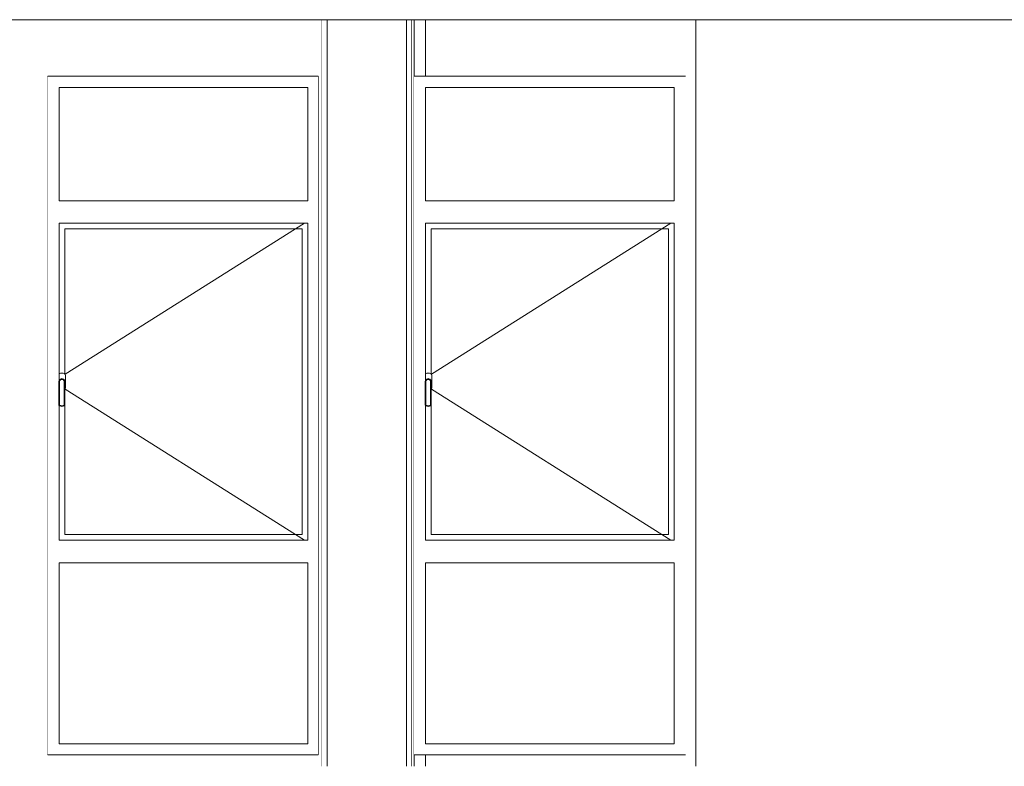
# Model space of a CAD drawing. Header units: millimetres. Extents: x -30280 to 136103, y -81242 to 8968.
# Tile 34 of 46: x 59035 to 63390, y -81242 to -77942. Entities that reach past the tile are written whole.
import ezdxf

# ---------------------------------------------------------------- set-up
doc = ezdxf.new("R2010")
doc.units = ezdxf.units.MM
doc.header["$MEASUREMENT"] = 0
doc.linetypes.add('Wipeout_Contour', pattern=[1000, 0, -1000])
for name, color, linetype in [('09_EI_Mobiliari general', 7, 'Continuous'), ('10_ESTR_Fotjats', 7, 'Continuous'), ('12_FAÇ_Façana', 7, 'Continuous'), ('Ventanas Archicad', 7, 'Continuous')]:
    doc.layers.add(name, color=color, linetype=linetype)
for name, color, linetype, lineweight in [('09_EI_Mobiliari general_Pluma_Nº__88', 7, 'Continuous', 5), ('10_ESTR_Fotjats_Pluma_Nº__1', 7, 'Continuous', 5), ('12_FAÇ_Façana_Pluma_Nº__47', 7, 'Continuous', 20), ('Ventanas Archicad_Pluma_Nº__47', 7, 'Continuous', 20)]:
    doc.layers.add(name, color=color, linetype=linetype, lineweight=lineweight)
doc.layers.add('Ventanas Archicad_Pluma_Nº__3', color=7, linetype='Continuous', lineweight=5, true_color=0xa4a4a4)

# ---------------------------------------------------------------- blocks, each defined once
blk = doc.blocks.new('Elem Sección_46_1', base_point=(79620.7, -77592.4))
at = {"color": 254, "linetype": 'Wipeout_Contour', "lineweight": 0, "ltscale": 399640.416288}
blk.add_wipeout([(60370.3, -77942.4), (60370.3, -81242.4), (60395.3, -81242.4), (60395.3, -77942.4)], dxfattribs=at).dxf.layer = '09_EI_Mobiliari general'
at = {"color": 254, "linetype": 'Wipeout_Contour', "lineweight": 0, "ltscale": 400548.916642}
blk.add_wipeout([(60770.3, -77942.4), (60745.3, -77942.4), (60745.3, -81242.4), (60770.3, -81242.4)], dxfattribs=at).dxf.layer = '09_EI_Mobiliari general'
at = {"layer": '09_EI_Mobiliari general_Pluma_Nº__88', "color": 7, "linetype": 'Continuous', "lineweight": 5}
for p, q in [((60370.3, -81242.4), (60370.3, -77942.4)), ((60770.3, -81242.4), (60770.3, -77942.4))]:
    blk.add_line(p, q, dxfattribs=at)
blk = doc.blocks.new('Elem Sección_48_1', base_point=(79620.7, -77592.4))
at = {"color": 254, "linetype": 'Wipeout_Contour', "lineweight": 0, "ltscale": 400094.608979}
blk.add_wipeout([(60395.3, -77942.4), (60395.3, -81242.4), (60745.3, -81242.4), (60745.3, -77942.4)], dxfattribs=at).dxf.layer = '09_EI_Mobiliari general'
at = {"layer": '09_EI_Mobiliari general_Pluma_Nº__88', "color": 7, "linetype": 'Continuous', "lineweight": 5}
for p, q in [((60395.3, -81242.4), (60395.3, -77942.4)), ((60745.3, -81242.4), (60745.3, -77942.4))]:
    blk.add_line(p, q, dxfattribs=at)
blk = doc.blocks.new('Elem Sección_61_1', base_point=(79620.7, -77592.4))
at = {"layer": '12_FAÇ_Façana_Pluma_Nº__47', "color": 7, "linetype": 'Continuous', "lineweight": 20}
for p, q in [((61484.3, -78742.4), (61484.3, -78242.4)), ((61484.3, -80217.4), (61484.3, -78867.4)), ((61484.3, -81142.4), (61484.3, -80342.4))]:
    blk.add_line(p, q, dxfattribs=at)
at = {"color": 254, "linetype": 'Wipeout_Contour', "lineweight": 0, "ltscale": 395813.449652}
blk.add_wipeout([(60779.6, -77942.4), (60779.6, -78192.4), (60830.4, -78192.4), (60830.4, -77942.4)], dxfattribs=at).dxf.layer = '12_FAÇ_Façana'
at = {"color": 254, "linetype": 'Wipeout_Contour', "lineweight": 0, "ltscale": 405827.730162}
blk.add_wipeout([(60779.6, -81242.4), (60830.4, -81242.4), (60830.4, -81192.4), (60779.6, -81192.4)], dxfattribs=at).dxf.layer = '12_FAÇ_Façana'
blk = doc.blocks.new('Elem Sección_62_1', base_point=(79620.7, -77592.4))
at = {"layer": '12_FAÇ_Façana_Pluma_Nº__47', "color": 7, "linetype": 'Continuous', "lineweight": 20}
for p, q in [((59386.8, -78742.4), (59386.8, -78242.4)), ((59386.8, -80217.4), (59386.8, -78867.4)), ((59386.8, -81142.4), (59386.8, -80342.4))]:
    blk.add_line(p, q, dxfattribs=at)
blk = doc.blocks.new('Elem Sección_65_1', base_point=(79620.7, -77592.4))
at = {"layer": 'Ventanas Archicad_Pluma_Nº__3', "color": 253, "linetype": 'Continuous', "lineweight": 5, "true_color": 0xa4a4a4}
for p, q in [((61534.3, -78242.4), (61534.3, -78742.4)), ((61509.3, -80217.4), (61509.3, -78867.4)), ((61559.3, -78867.4), (61559.3, -80217.4)), ((61588.6, -78867.4), (61904.6, -79066.6)), ((61588.6, -80217.4), (61904.6, -80018.1)), ((61534.3, -80342.4), (61534.3, -81142.4))]:
    blk.add_line(p, q, dxfattribs=at)
blk = doc.blocks.new('Elem Sección_66_1', base_point=(79620.7, -77592.4))
at = {"layer": 'Ventanas Archicad_Pluma_Nº__3', "color": 253, "linetype": 'Continuous', "lineweight": 5, "true_color": 0xa4a4a4}
for p, q in [((59436.8, -78242.4), (59436.8, -78742.4)), ((59411.8, -80217.4), (59411.8, -78867.4)), ((59461.8, -78867.4), (59461.8, -80217.4)), ((59491.1, -78867.4), (60284.6, -79367.6)), ((59491.1, -80217.4), (60284.6, -79717.1)), ((59436.8, -80342.4), (59436.8, -81142.4))]:
    blk.add_line(p, q, dxfattribs=at)
blk = doc.blocks.new('Elem Sección_74_1', base_point=(79620.7, -77592.4))
at = {"layer": '12_FAÇ_Façana_Pluma_Nº__47', "color": 7, "linetype": 'Continuous', "lineweight": 20}
for p, q in [((61979.6, -77942.4), (61979.6, -78192.4)), ((61979.6, -78192.4), (61979.6, -81192.4)), ((61979.6, -81192.4), (61979.6, -81242.4))]:
    blk.add_line(p, q, dxfattribs=at)
at = {"color": 254, "linetype": 'Wipeout_Contour', "lineweight": 0, "ltscale": 407780.7315}
blk.add_wipeout([(65334.6, -77942.4), (62025.4, -77942.4), (62025.4, -81242.4), (65334.6, -81242.4)], dxfattribs=at).dxf.layer = '12_FAÇ_Façana'
at = {"layer": '12_FAÇ_Façana_Pluma_Nº__47', "color": 7, "linetype": 'Continuous', "lineweight": 20}
blk.add_line((65334.6, -78192.4), (65334.6, -81192.4), dxfattribs=at)
blk = doc.blocks.new('Elem Sección_79_1', base_point=(79620.7, -77592.4))
at = {"color": 254, "linetype": 'Wipeout_Contour', "lineweight": 0, "ltscale": 399591.198054}
blk.add_wipeout([(60354.6, -81242.4), (60370.3, -81242.4), (60370.3, -77942.4), (60354.6, -77942.4)], dxfattribs=at).dxf.layer = '12_FAÇ_Façana'
at = {"color": 254, "linetype": 'Wipeout_Contour', "lineweight": 0, "ltscale": 400590.52846}
blk.add_wipeout([(60779.6, -77942.4), (60770.3, -77942.4), (60770.3, -81242.4), (60779.6, -81242.4)], dxfattribs=at).dxf.layer = '12_FAÇ_Façana'
at = {"layer": '12_FAÇ_Façana_Pluma_Nº__47', "color": 7, "linetype": 'Continuous', "lineweight": 20}
for p, q in [((60779.6, -77942.4), (60779.6, -81242.4)), ((60354.6, -78192.4), (60354.6, -81192.4))]:
    blk.add_line(p, q, dxfattribs=at)
blk = doc.blocks.new('Elem Sección_80_1', base_point=(79620.7, -77592.4))
at = {"color": 254, "linetype": 'Wipeout_Contour', "lineweight": 0, "ltscale": 393522.54749}
blk.add_wipeout([(57544.6, -81242.4), (58089.5, -81242.4), (58089.5, -77942.4), (57544.6, -77942.4)], dxfattribs=at).dxf.layer = '12_FAÇ_Façana'
at = {"color": 254, "linetype": 'Wipeout_Contour', "lineweight": 0, "ltscale": 395846.067776}
blk.add_wipeout([(59159.6, -77942.4), (58439.5, -77942.4), (58439.5, -81242.4), (59159.6, -81242.4)], dxfattribs=at).dxf.layer = '12_FAÇ_Façana'
at = {"layer": '12_FAÇ_Façana_Pluma_Nº__47', "color": 7, "linetype": 'Continuous', "lineweight": 20}
for p, q in [((58089.5, -81242.4), (58089.5, -77942.4)), ((58439.5, -77942.4), (58439.5, -81242.4)), ((57544.6, -78192.4), (57544.6, -81192.4)), ((59159.6, -78192.4), (59159.6, -81192.4))]:
    blk.add_line(p, q, dxfattribs=at)
blk = doc.blocks.new('Elem Sección_81_1', base_point=(79620.7, -77592.4))
at = {"color": 254, "linetype": 'Wipeout_Contour', "lineweight": 0, "ltscale": 393256.35524}
blk.add_wipeout([(59159.6, -78192.4), (60354.6, -78192.4), (60354.6, -77942.4), (59159.6, -77942.4)], dxfattribs=at).dxf.layer = '12_FAÇ_Façana'
at = {"color": 254, "linetype": 'Wipeout_Contour', "lineweight": 0, "ltscale": 403334.261491}
blk.add_wipeout([(60354.6, -81192.4), (59159.6, -81192.4), (59159.6, -81242.4), (60354.6, -81242.4)], dxfattribs=at).dxf.layer = '12_FAÇ_Façana'
blk = doc.blocks.new('Elem Sección_82_1', base_point=(79620.7, -77592.4))
at = {"color": 254, "linetype": 'Wipeout_Contour', "lineweight": 0, "ltscale": 1190526.074716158}
blk.add_wipeout([(59159.6, -78242.4), (59159.6, -81142.4), (59209.6, -81142.4), (59209.6, -80342.4), (59209.6, -80242.4), (59209.6, -79647.9), (59208.6, -79646.4), (59208.6, -79542.4), (59209.6, -79538.6), (59209.6, -78842.4), (59209.6, -78742.4), (59209.6, -78242.4)], dxfattribs=at).dxf.layer = 'Ventanas Archicad'
at = {"color": 254, "linetype": 'Wipeout_Contour', "lineweight": 0, "ltscale": 799121.445364}
blk.add_wipeout([(60309.6, -78842.4), (60309.6, -80242.4), (60309.6, -80342.4), (60309.6, -81142.4), (60354.6, -81142.4), (60354.6, -78242.4), (60309.6, -78242.4), (60309.6, -78742.4)], dxfattribs=at).dxf.layer = 'Ventanas Archicad'
at = {"color": 254, "linetype": 'Wipeout_Contour', "lineweight": 0, "ltscale": 590642.48243}
blk.add_wipeout([(59159.6, -78242.4), (59209.6, -78242.4), (60309.6, -78242.4), (60354.6, -78242.4), (60354.6, -78192.4), (59159.6, -78192.4)], dxfattribs=at).dxf.layer = 'Ventanas Archicad'
at = {"color": 254, "linetype": 'Wipeout_Contour', "lineweight": 0, "ltscale": 395568.333771}
blk.add_wipeout([(59209.6, -78742.4), (59209.6, -78842.4), (60309.6, -78842.4), (60309.6, -78742.4)], dxfattribs=at).dxf.layer = 'Ventanas Archicad'
at = {"color": 254, "linetype": 'Wipeout_Contour', "lineweight": 0, "ltscale": 399257.294474}
blk.add_wipeout([(60284.6, -78867.4), (60284.6, -80217.4), (60309.6, -80217.4), (60309.6, -78867.4)], dxfattribs=at).dxf.layer = 'Ventanas Archicad'
at = {"color": 254, "linetype": 'Wipeout_Contour', "lineweight": 0, "ltscale": 1685726.768388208}
blk.add_wipeout([(59211.1, -79506.7), (59209.6, -79508.2), (59209.6, -79538.6), (59210.4, -79535.6), (59215.4, -79530.7), (59222.1, -79528.9), (59228.9, -79530.7), (59233.8, -79535.6), (59235.6, -79542.4), (59235.6, -79575.5), (59236.8, -79574.4), (59238.1, -79569.4), (59238.1, -79515.4), (59236.8, -79510.4), (59233.1, -79506.7), (59228.1, -79505.4), (59216.1, -79505.4)], dxfattribs=at).dxf.layer = 'Ventanas Archicad'
at = {"color": 254, "linetype": 'Wipeout_Contour', "lineweight": 0, "ltscale": 397001.966014}
blk.add_wipeout([(59212.5, -79646.8), (59210.6, -79649.4), (59222.1, -79652.4), (59222.1, -79649.3)], dxfattribs=at).dxf.layer = 'Ventanas Archicad'
at = {"color": 254, "linetype": 'Wipeout_Contour', "lineweight": 0, "ltscale": 400365.311031}
blk.add_wipeout([(59209.6, -80242.4), (59209.6, -80342.4), (60309.6, -80342.4), (60309.6, -80242.4)], dxfattribs=at).dxf.layer = 'Ventanas Archicad'
at = {"color": 254, "linetype": 'Wipeout_Contour', "lineweight": 0, "ltscale": 604721.312492}
blk.add_wipeout([(59159.6, -81192.4), (60354.6, -81192.4), (60354.6, -81142.4), (60309.6, -81142.4), (59209.6, -81142.4), (59159.6, -81142.4)], dxfattribs=at).dxf.layer = 'Ventanas Archicad'
at = {"layer": 'Ventanas Archicad_Pluma_Nº__47', "color": 7, "linetype": 'Continuous', "lineweight": 20}
for p, q in [((60354.6, -78192.4), (59159.6, -78192.4)), ((60354.6, -81192.4), (59159.6, -81192.4))]:
    blk.add_line(p, q, dxfattribs=at)
at = {"color": 254, "linetype": 'Wipeout_Contour', "lineweight": 0, "ltscale": 394613.336328}
blk.add_wipeout([(59209.6, -78742.4), (60309.6, -78742.4), (60309.6, -78242.4), (59209.6, -78242.4)], dxfattribs=at).dxf.layer = 'Ventanas Archicad'
at = {"color": 254, "linetype": 'Wipeout_Contour', "lineweight": 0, "ltscale": 397027.383909}
blk.add_wipeout([(59222.1, -79649.3), (59222.1, -79652.4), (59233.6, -79649.4), (59231.8, -79646.8)], dxfattribs=at).dxf.layer = 'Ventanas Archicad'
at = {"color": 254, "linetype": 'Wipeout_Contour', "lineweight": 0, "ltscale": 401811.820669}
blk.add_wipeout([(59209.6, -81142.4), (60309.6, -81142.4), (60309.6, -80342.4), (59209.6, -80342.4)], dxfattribs=at).dxf.layer = 'Ventanas Archicad'
at = {"layer": 'Ventanas Archicad_Pluma_Nº__3', "color": 253, "linetype": 'Continuous', "lineweight": 5, "true_color": 0xa4a4a4}
for p, q in [((59209.6, -78742.4), (59209.6, -78242.4)), ((59209.6, -78242.4), (60309.6, -78242.4)), ((60309.6, -78242.4), (60309.6, -78742.4)), ((60309.6, -78742.4), (59209.6, -78742.4)), ((59209.6, -81142.4), (59209.6, -80342.4)), ((59209.6, -80342.4), (60309.6, -80342.4)), ((60309.6, -80342.4), (60309.6, -81142.4)), ((60309.6, -81142.4), (59209.6, -81142.4))]:
    blk.add_line(p, q, dxfattribs=at)
at = {"color": 254, "linetype": 'Wipeout_Contour', "lineweight": 0, "ltscale": 396979.41572}
blk.add_wipeout([(59211.6, -79645.5), (59208.6, -79646.4), (59210.6, -79649.4), (59212.5, -79646.8)], dxfattribs=at).dxf.layer = 'Ventanas Archicad'
at = {"color": 254, "linetype": 'Wipeout_Contour', "lineweight": 0, "ltscale": 397033.632992}
blk.add_wipeout([(59232.6, -79645.5), (59231.8, -79646.8), (59233.6, -79649.4), (59235.6, -79646.4)], dxfattribs=at).dxf.layer = 'Ventanas Archicad'
at = {"color": 254, "linetype": 'Wipeout_Contour', "lineweight": 0, "ltscale": 396808.942839}
blk.add_wipeout([(59208.6, -79646.4), (59211.6, -79645.5), (59211.6, -79542.8), (59208.6, -79542.4)], dxfattribs=at).dxf.layer = 'Ventanas Archicad'
at = {"color": 254, "linetype": 'Wipeout_Contour', "lineweight": 0, "ltscale": 396866.249151}
blk.add_wipeout([(59232.6, -79542.8), (59232.6, -79645.5), (59235.6, -79646.4), (59235.6, -79542.4)], dxfattribs=at).dxf.layer = 'Ventanas Archicad'
at = {"color": 254, "linetype": 'Wipeout_Contour', "lineweight": 0, "ltscale": 396635.268065}
blk.add_wipeout([(59208.6, -79542.4), (59211.6, -79542.8), (59213.1, -79537.2), (59210.4, -79535.6)], dxfattribs=at).dxf.layer = 'Ventanas Archicad'
at = {"color": 254, "linetype": 'Wipeout_Contour', "lineweight": 0, "ltscale": 396688.732093}
blk.add_wipeout([(59233.8, -79535.6), (59231.1, -79537.2), (59232.6, -79542.8), (59235.6, -79542.4)], dxfattribs=at).dxf.layer = 'Ventanas Archicad'
at = {"color": 254, "linetype": 'Wipeout_Contour', "lineweight": 0, "ltscale": 396625.497468}
blk.add_wipeout([(59210.4, -79535.6), (59213.1, -79537.2), (59216.9, -79533.4), (59215.4, -79530.7)], dxfattribs=at).dxf.layer = 'Ventanas Archicad'
at = {"color": 254, "linetype": 'Wipeout_Contour', "lineweight": 0, "ltscale": 396664.69367}
blk.add_wipeout([(59228.9, -79530.7), (59227.3, -79533.4), (59231.1, -79537.2), (59233.8, -79535.6)], dxfattribs=at).dxf.layer = 'Ventanas Archicad'
at = {"color": 254, "linetype": 'Wipeout_Contour', "lineweight": 0, "ltscale": 396628.173596}
blk.add_wipeout([(59215.4, -79530.7), (59216.9, -79533.4), (59222.1, -79532), (59222.1, -79528.9)], dxfattribs=at).dxf.layer = 'Ventanas Archicad'
at = {"color": 254, "linetype": 'Wipeout_Contour', "lineweight": 0, "ltscale": 396642.719004}
blk.add_wipeout([(59222.1, -79528.9), (59222.1, -79532), (59227.3, -79533.4), (59228.9, -79530.7)], dxfattribs=at).dxf.layer = 'Ventanas Archicad'
at = {"color": 254, "linetype": 'Wipeout_Contour', "lineweight": 0, "ltscale": 792091.333935}
blk.add_wipeout([(59209.6, -78867.4), (59209.6, -79508.2), (59211.1, -79506.7), (59216.1, -79505.4), (59228.1, -79505.4), (59233.1, -79506.7), (59234.6, -79508.2), (59234.6, -78867.4)], dxfattribs=at).dxf.layer = 'Ventanas Archicad'
at = {"color": 254, "linetype": 'Wipeout_Contour', "lineweight": 0, "ltscale": 1190400.95138028}
blk.add_wipeout([(59212.5, -79646.8), (59222.1, -79649.3), (59231.8, -79646.8), (59232.6, -79645.5), (59232.6, -79542.8), (59231.1, -79537.2), (59227.3, -79533.4), (59222.1, -79532), (59216.9, -79533.4), (59213.1, -79537.2), (59211.6, -79542.8), (59211.6, -79645.5)], dxfattribs=at).dxf.layer = 'Ventanas Archicad'
at = {"layer": 'Ventanas Archicad_Pluma_Nº__3', "color": 253, "linetype": 'Continuous', "lineweight": 5, "true_color": 0xa4a4a4}
for p, q in [((59211.1, -79506.7), (59209.6, -79508.2)), ((59208.6, -79542.4), (59210.4, -79535.6))]:
    blk.add_line(p, q, dxfattribs=at)
at = {"color": 254, "linetype": 'Wipeout_Contour', "lineweight": 0, "ltscale": 593671.845294}
blk.add_wipeout([(59209.6, -78842.4), (59209.6, -78867.4), (59234.6, -78867.4), (60284.6, -78867.4), (60309.6, -78867.4), (60309.6, -78842.4)], dxfattribs=at).dxf.layer = 'Ventanas Archicad'
at = {"color": 254, "linetype": 'Wipeout_Contour', "lineweight": 0, "ltscale": 695686.986301}
blk.add_wipeout([(59210.6, -79649.4), (59209.6, -79647.9), (59209.6, -80217.4), (59234.6, -80217.4), (59234.6, -79647.9), (59233.6, -79649.4), (59222.1, -79652.4)], dxfattribs=at).dxf.layer = 'Ventanas Archicad'
at = {"layer": 'Ventanas Archicad_Pluma_Nº__3', "color": 253, "linetype": 'Continuous', "lineweight": 5, "true_color": 0xa4a4a4}
for p, q in [((59209.6, -79538.6), (59209.6, -78842.4)), ((59209.6, -78842.4), (60309.6, -78842.4)), ((59208.6, -79646.4), (59208.6, -79542.4)), ((59211.6, -79645.5), (59211.6, -79542.8)), ((59210.6, -79649.4), (59208.6, -79646.4)), ((59212.5, -79646.8), (59211.6, -79645.5))]:
    blk.add_line(p, q, dxfattribs=at)
at = {"color": 254, "linetype": 'Wipeout_Contour', "lineweight": 0, "ltscale": 600226.127413}
blk.add_wipeout([(59234.6, -80217.4), (59209.6, -80217.4), (59209.6, -80242.4), (60309.6, -80242.4), (60309.6, -80217.4), (60284.6, -80217.4)], dxfattribs=at).dxf.layer = 'Ventanas Archicad'
at = {"layer": 'Ventanas Archicad_Pluma_Nº__3', "color": 253, "linetype": 'Continuous', "lineweight": 5, "true_color": 0xa4a4a4}
for p, q in [((60309.6, -78842.4), (60309.6, -80242.4)), ((59209.6, -80242.4), (59209.6, -79647.9)), ((60309.6, -80242.4), (59209.6, -80242.4))]:
    blk.add_line(p, q, dxfattribs=at)
at = {"color": 254, "linetype": 'Wipeout_Contour', "lineweight": 0, "ltscale": 1191545.417906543}
blk.add_wipeout([(59234.6, -79508.2), (59236.8, -79510.4), (59238.1, -79515.4), (59238.1, -79569.4), (59236.8, -79574.4), (59235.6, -79575.5), (59235.6, -79646.4), (59234.6, -79647.9), (59234.6, -80217.4), (60284.6, -80217.4), (60284.6, -78867.4), (59234.6, -78867.4)], dxfattribs=at).dxf.layer = 'Ventanas Archicad'
at = {"layer": 'Ventanas Archicad_Pluma_Nº__3', "color": 253, "linetype": 'Continuous', "lineweight": 5, "true_color": 0xa4a4a4}
for p, q in [((60295, -78842.4), (60255.3, -78867.4)), ((59234.6, -79508.2), (59234.6, -78867.4)), ((59234.6, -78867.4), (60284.6, -78867.4)), ((60255.3, -78867.4), (59236.2, -79509.8)), ((60284.6, -78867.4), (60284.6, -80217.4)), ((59216.1, -79505.4), (59211.1, -79506.7)), ((59228.1, -79505.4), (59216.1, -79505.4)), ((59233.1, -79506.7), (59228.1, -79505.4)), ((59236.8, -79510.4), (59233.1, -79506.7)), ((59238.1, -79515.4), (59236.8, -79510.4)), ((59238.1, -79569.4), (59238.1, -79515.4)), ((59210.4, -79535.6), (59215.4, -79530.7)), ((59211.6, -79542.8), (59213.1, -79537.2)), ((59213.1, -79537.2), (59216.9, -79533.4)), ((59215.4, -79530.7), (59222.1, -79528.9)), ((59216.9, -79533.4), (59222.1, -79532)), ((59222.1, -79528.9), (59228.9, -79530.7)), ((59222.1, -79532), (59227.3, -79533.4)), ((59227.3, -79533.4), (59231.1, -79537.2)), ((59228.9, -79530.7), (59233.8, -79535.6)), ((59231.1, -79537.2), (59232.6, -79542.8)), ((59232.6, -79542.8), (59232.6, -79645.5)), ((59233.8, -79535.6), (59235.6, -79542.4)), ((59235.6, -79542.4), (59235.6, -79646.4)), ((59235.6, -79575.5), (59236.8, -79574.4)), ((60255.3, -80217.4), (59236.2, -79574.9)), ((59236.8, -79574.4), (59238.1, -79569.4)), ((59222.1, -79649.3), (59212.5, -79646.8)), ((59231.8, -79646.8), (59222.1, -79649.3)), ((59232.6, -79645.5), (59231.8, -79646.8)), ((59235.6, -79646.4), (59233.6, -79649.4)), ((59234.6, -80217.4), (59234.6, -79647.9)), ((59222.1, -79652.4), (59210.6, -79649.4)), ((59233.6, -79649.4), (59222.1, -79652.4)), ((60284.6, -80217.4), (59234.6, -80217.4)), ((60295, -80242.4), (60255.3, -80217.4))]:
    blk.add_line(p, q, dxfattribs=at)
blk = doc.blocks.new('Elem Sección_83_1', base_point=(79620.7, -77592.4))
at = {"color": 254, "linetype": 'Wipeout_Contour', "lineweight": 0, "ltscale": 804627.927698}
blk.add_wipeout([(62025.4, -77942.4), (60830.4, -77942.4), (60830.4, -78192.4), (61979.6, -78192.4), (61979.6, -81192.4), (60830.4, -81192.4), (60830.4, -81242.4), (62025.4, -81242.4)], dxfattribs=at).dxf.layer = '12_FAÇ_Façana'
at = {"layer": '12_FAÇ_Façana_Pluma_Nº__47', "color": 7, "linetype": 'Continuous', "lineweight": 20}
for p, q in [((60830.4, -77942.4), (60830.4, -78192.4)), ((62025.4, -77942.4), (62025.4, -81242.4)), ((60830.4, -81192.4), (60830.4, -81242.4))]:
    blk.add_line(p, q, dxfattribs=at)
blk = doc.blocks.new('Elem Sección_84_1', base_point=(79620.7, -77592.4))
at = {"color": 254, "linetype": 'Wipeout_Contour', "lineweight": 0, "ltscale": 1202228.172221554}
blk.add_wipeout([(60829.6, -78242.4), (60779.6, -78242.4), (60779.6, -81142.4), (60829.6, -81142.4), (60829.6, -80342.4), (60829.6, -80242.4), (60829.6, -79647.9), (60828.6, -79646.4), (60828.6, -79542.4), (60829.6, -79538.6), (60829.6, -78842.4), (60829.6, -78742.4)], dxfattribs=at).dxf.layer = 'Ventanas Archicad'
at = {"color": 254, "linetype": 'Wipeout_Contour', "lineweight": 0, "ltscale": 807020.572099}
blk.add_wipeout([(61929.6, -78842.4), (61929.6, -80242.4), (61929.6, -80342.4), (61929.6, -81142.4), (61979.6, -81142.4), (61979.6, -78242.4), (61929.6, -78242.4), (61929.6, -78742.4)], dxfattribs=at).dxf.layer = 'Ventanas Archicad'
at = {"color": 254, "linetype": 'Wipeout_Contour', "lineweight": 0, "ltscale": 596599.069434}
blk.add_wipeout([(60779.6, -78242.4), (60829.6, -78242.4), (61929.6, -78242.4), (61979.6, -78242.4), (61979.6, -78192.4), (60779.6, -78192.4)], dxfattribs=at).dxf.layer = 'Ventanas Archicad'
at = {"color": 254, "linetype": 'Wipeout_Contour', "lineweight": 0, "ltscale": 399517.42918}
blk.add_wipeout([(60829.6, -78842.4), (61929.6, -78842.4), (61929.6, -78742.4), (60829.6, -78742.4)], dxfattribs=at).dxf.layer = 'Ventanas Archicad'
at = {"color": 254, "linetype": 'Wipeout_Contour', "lineweight": 0, "ltscale": 403204.998559}
blk.add_wipeout([(61904.6, -78867.4), (61904.6, -80217.4), (61929.6, -80217.4), (61929.6, -78867.4)], dxfattribs=at).dxf.layer = 'Ventanas Archicad'
at = {"color": 254, "linetype": 'Wipeout_Contour', "lineweight": 0, "ltscale": 1802460.35674281}
blk.add_wipeout([(60829.6, -79538.6), (60830.4, -79535.6), (60835.4, -79530.7), (60842.1, -79528.9), (60848.9, -79530.7), (60851.1, -79532.9), (60853.8, -79535.6), (60855.6, -79542.4), (60855.6, -79575.5), (60856.8, -79574.4), (60858.1, -79569.4), (60858.1, -79515.4), (60856.8, -79510.4), (60853.1, -79506.7), (60848.1, -79505.4), (60836.1, -79505.4), (60831.1, -79506.7), (60829.6, -79508.2)], dxfattribs=at).dxf.layer = 'Ventanas Archicad'
at = {"color": 254, "linetype": 'Wipeout_Contour', "lineweight": 0, "ltscale": 400901.921211}
blk.add_wipeout([(60830.6, -79649.4), (60842.1, -79652.4), (60842.1, -79649.3), (60832.5, -79646.8)], dxfattribs=at).dxf.layer = 'Ventanas Archicad'
at = {"color": 254, "linetype": 'Wipeout_Contour', "lineweight": 0, "ltscale": 404267.550532}
blk.add_wipeout([(60829.6, -80242.4), (60829.6, -80342.4), (61929.6, -80342.4), (61929.6, -80242.4)], dxfattribs=at).dxf.layer = 'Ventanas Archicad'
at = {"color": 254, "linetype": 'Wipeout_Contour', "lineweight": 0, "ltscale": 610540.561003}
blk.add_wipeout([(60779.6, -81142.4), (60779.6, -81192.4), (61979.6, -81192.4), (61979.6, -81142.4), (61929.6, -81142.4), (60829.6, -81142.4)], dxfattribs=at).dxf.layer = 'Ventanas Archicad'
at = {"layer": 'Ventanas Archicad_Pluma_Nº__3', "color": 253, "linetype": 'Continuous', "lineweight": 5, "true_color": 0xa4a4a4}
for p, q in [((60830.4, -78192.4), (60779.6, -78192.4)), ((60779.6, -81192.4), (60830.4, -81192.4))]:
    blk.add_line(p, q, dxfattribs=at)
at = {"layer": 'Ventanas Archicad_Pluma_Nº__47', "color": 7, "linetype": 'Continuous', "lineweight": 20}
for p, q in [((60830.4, -78192.4), (61979.6, -78192.4)), ((61979.6, -81192.4), (60830.4, -81192.4))]:
    blk.add_line(p, q, dxfattribs=at)
at = {"color": 254, "linetype": 'Wipeout_Contour', "lineweight": 0, "ltscale": 398571.909017}
blk.add_wipeout([(60829.6, -78242.4), (60829.6, -78742.4), (61929.6, -78742.4), (61929.6, -78242.4)], dxfattribs=at).dxf.layer = 'Ventanas Archicad'
at = {"color": 254, "linetype": 'Wipeout_Contour', "lineweight": 0, "ltscale": 400927.780362}
blk.add_wipeout([(60842.1, -79652.4), (60853.6, -79649.4), (60851.8, -79646.8), (60842.1, -79649.3)], dxfattribs=at).dxf.layer = 'Ventanas Archicad'
at = {"color": 254, "linetype": 'Wipeout_Contour', "lineweight": 0, "ltscale": 405700.185647}
blk.add_wipeout([(60829.6, -81142.4), (61929.6, -81142.4), (61929.6, -80342.4), (60829.6, -80342.4)], dxfattribs=at).dxf.layer = 'Ventanas Archicad'
at = {"layer": 'Ventanas Archicad_Pluma_Nº__3', "color": 253, "linetype": 'Continuous', "lineweight": 5, "true_color": 0xa4a4a4}
for p, q in [((60829.6, -78742.4), (60829.6, -78242.4)), ((60829.6, -78242.4), (61929.6, -78242.4)), ((61929.6, -78242.4), (61929.6, -78742.4)), ((61929.6, -78742.4), (60829.6, -78742.4)), ((60829.6, -81142.4), (60829.6, -80342.4)), ((60829.6, -80342.4), (61929.6, -80342.4)), ((61929.6, -80342.4), (61929.6, -81142.4)), ((61929.6, -81142.4), (60829.6, -81142.4))]:
    blk.add_line(p, q, dxfattribs=at)
at = {"color": 254, "linetype": 'Wipeout_Contour', "lineweight": 0, "ltscale": 400879.200214}
blk.add_wipeout([(60831.6, -79645.5), (60828.6, -79646.4), (60830.6, -79649.4), (60832.5, -79646.8)], dxfattribs=at).dxf.layer = 'Ventanas Archicad'
at = {"color": 254, "linetype": 'Wipeout_Contour', "lineweight": 0, "ltscale": 400934.358695}
blk.add_wipeout([(60852.6, -79645.5), (60851.8, -79646.8), (60853.6, -79649.4), (60855.6, -79646.4)], dxfattribs=at).dxf.layer = 'Ventanas Archicad'
at = {"color": 254, "linetype": 'Wipeout_Contour', "lineweight": 0, "ltscale": 400710.345549}
blk.add_wipeout([(60831.6, -79542.8), (60828.6, -79542.4), (60828.6, -79646.4), (60831.6, -79645.5)], dxfattribs=at).dxf.layer = 'Ventanas Archicad'
at = {"color": 254, "linetype": 'Wipeout_Contour', "lineweight": 0, "ltscale": 400768.646213}
blk.add_wipeout([(60852.6, -79542.8), (60852.6, -79645.5), (60855.6, -79646.4), (60855.6, -79542.4)], dxfattribs=at).dxf.layer = 'Ventanas Archicad'
at = {"color": 254, "linetype": 'Wipeout_Contour', "lineweight": 0, "ltscale": 400538.414159}
blk.add_wipeout([(60828.6, -79542.4), (60831.6, -79542.8), (60833.1, -79537.2), (60830.4, -79535.6)], dxfattribs=at).dxf.layer = 'Ventanas Archicad'
at = {"color": 254, "linetype": 'Wipeout_Contour', "lineweight": 0, "ltscale": 400592.805406}
blk.add_wipeout([(60851.1, -79537.2), (60852.6, -79542.8), (60855.6, -79542.4), (60853.8, -79535.6)], dxfattribs=at).dxf.layer = 'Ventanas Archicad'
at = {"color": 254, "linetype": 'Wipeout_Contour', "lineweight": 0, "ltscale": 400528.932058}
blk.add_wipeout([(60830.4, -79535.6), (60833.1, -79537.2), (60836.9, -79533.4), (60835.4, -79530.7)], dxfattribs=at).dxf.layer = 'Ventanas Archicad'
at = {"color": 254, "linetype": 'Wipeout_Contour', "lineweight": 0, "ltscale": 400568.808014}
blk.add_wipeout([(60848.9, -79530.7), (60847.3, -79533.4), (60851.1, -79537.2), (60853.8, -79535.6)], dxfattribs=at).dxf.layer = 'Ventanas Archicad'
at = {"color": 254, "linetype": 'Wipeout_Contour', "lineweight": 0, "ltscale": 400531.915994}
blk.add_wipeout([(60835.4, -79530.7), (60836.9, -79533.4), (60842.1, -79532), (60842.1, -79528.9)], dxfattribs=at).dxf.layer = 'Ventanas Archicad'
at = {"color": 254, "linetype": 'Wipeout_Contour', "lineweight": 0, "ltscale": 400546.713643}
blk.add_wipeout([(60842.1, -79532), (60847.3, -79533.4), (60848.9, -79530.7), (60842.1, -79528.9)], dxfattribs=at).dxf.layer = 'Ventanas Archicad'
at = {"color": 254, "linetype": 'Wipeout_Contour', "lineweight": 0, "ltscale": 799910.622974}
blk.add_wipeout([(60854.6, -78867.4), (60829.6, -78867.4), (60829.6, -79508.2), (60831.1, -79506.7), (60836.1, -79505.4), (60848.1, -79505.4), (60853.1, -79506.7), (60854.6, -79508.2)], dxfattribs=at).dxf.layer = 'Ventanas Archicad'
at = {"color": 254, "linetype": 'Wipeout_Contour', "lineweight": 0, "ltscale": 1202107.740321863}
blk.add_wipeout([(60831.6, -79542.8), (60831.6, -79645.5), (60832.5, -79646.8), (60842.1, -79649.3), (60851.8, -79646.8), (60852.6, -79645.5), (60852.6, -79542.8), (60851.1, -79537.2), (60847.3, -79533.4), (60842.1, -79532), (60836.9, -79533.4), (60833.1, -79537.2)], dxfattribs=at).dxf.layer = 'Ventanas Archicad'
at = {"layer": 'Ventanas Archicad_Pluma_Nº__3', "color": 253, "linetype": 'Continuous', "lineweight": 5, "true_color": 0xa4a4a4}
for p, q in [((60831.1, -79506.7), (60829.6, -79508.2)), ((60828.6, -79542.4), (60830.4, -79535.6))]:
    blk.add_line(p, q, dxfattribs=at)
at = {"color": 254, "linetype": 'Wipeout_Contour', "lineweight": 0, "ltscale": 599592.336228}
blk.add_wipeout([(60829.6, -78867.4), (60854.6, -78867.4), (61904.6, -78867.4), (61929.6, -78867.4), (61929.6, -78842.4), (60829.6, -78842.4)], dxfattribs=at).dxf.layer = 'Ventanas Archicad'
at = {"color": 254, "linetype": 'Wipeout_Contour', "lineweight": 0, "ltscale": 702503.468631}
blk.add_wipeout([(60829.6, -79647.9), (60829.6, -80217.4), (60854.6, -80217.4), (60854.6, -79647.9), (60853.6, -79649.4), (60842.1, -79652.4), (60830.6, -79649.4)], dxfattribs=at).dxf.layer = 'Ventanas Archicad'
at = {"layer": 'Ventanas Archicad_Pluma_Nº__3', "color": 253, "linetype": 'Continuous', "lineweight": 5, "true_color": 0xa4a4a4}
for p, q in [((60829.6, -79538.6), (60829.6, -78842.4)), ((60829.6, -78842.4), (61929.6, -78842.4)), ((60828.6, -79646.4), (60828.6, -79542.4)), ((60831.6, -79645.5), (60831.6, -79542.8)), ((60830.6, -79649.4), (60828.6, -79646.4)), ((60832.5, -79646.8), (60831.6, -79645.5))]:
    blk.add_line(p, q, dxfattribs=at)
at = {"color": 254, "linetype": 'Wipeout_Contour', "lineweight": 0, "ltscale": 606082.597318}
blk.add_wipeout([(60829.6, -80217.4), (60829.6, -80242.4), (61929.6, -80242.4), (61929.6, -80217.4), (61904.6, -80217.4), (60854.6, -80217.4)], dxfattribs=at).dxf.layer = 'Ventanas Archicad'
at = {"layer": 'Ventanas Archicad_Pluma_Nº__3', "color": 253, "linetype": 'Continuous', "lineweight": 5, "true_color": 0xa4a4a4}
for p, q in [((61929.6, -78842.4), (61929.6, -80242.4)), ((60829.6, -80242.4), (60829.6, -79647.9)), ((61929.6, -80242.4), (60829.6, -80242.4))]:
    blk.add_line(p, q, dxfattribs=at)
at = {"color": 254, "linetype": 'Wipeout_Contour', "lineweight": 0, "ltscale": 1203277.702758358}
blk.add_wipeout([(60854.6, -78867.4), (60854.6, -79508.2), (60856.8, -79510.4), (60858.1, -79515.4), (60858.1, -79569.4), (60856.8, -79574.4), (60855.6, -79575.5), (60855.6, -79646.4), (60854.6, -79647.9), (60854.6, -80217.4), (61904.6, -80217.4), (61904.6, -78867.4)], dxfattribs=at).dxf.layer = 'Ventanas Archicad'
at = {"layer": 'Ventanas Archicad_Pluma_Nº__3', "color": 253, "linetype": 'Continuous', "lineweight": 5, "true_color": 0xa4a4a4}
for p, q in [((61915, -78842.4), (61875.3, -78867.4)), ((60854.6, -79508.2), (60854.6, -78867.4)), ((60854.6, -78867.4), (61904.6, -78867.4)), ((61875.3, -78867.4), (60856.2, -79509.8)), ((61904.6, -78867.4), (61904.6, -80217.4)), ((60836.1, -79505.4), (60831.1, -79506.7)), ((60848.1, -79505.4), (60836.1, -79505.4)), ((60853.1, -79506.7), (60848.1, -79505.4)), ((60856.8, -79510.4), (60853.1, -79506.7)), ((60858.1, -79515.4), (60856.8, -79510.4)), ((60858.1, -79569.4), (60858.1, -79515.4)), ((60830.4, -79535.6), (60835.4, -79530.7)), ((60831.6, -79542.8), (60833.1, -79537.2)), ((60833.1, -79537.2), (60836.9, -79533.4)), ((60835.4, -79530.7), (60842.1, -79528.9)), ((60836.9, -79533.4), (60842.1, -79532)), ((60842.1, -79528.9), (60848.9, -79530.7)), ((60842.1, -79532), (60847.3, -79533.4)), ((60847.3, -79533.4), (60851.1, -79537.2)), ((60848.9, -79530.7), (60853.8, -79535.6)), ((60851.1, -79537.2), (60852.6, -79542.8)), ((60852.6, -79542.8), (60852.6, -79645.5)), ((60853.8, -79535.6), (60855.6, -79542.4)), ((60855.6, -79542.4), (60855.6, -79646.4)), ((60855.6, -79575.5), (60856.8, -79574.4)), ((61875.3, -80217.4), (60856.2, -79574.9)), ((60856.8, -79574.4), (60858.1, -79569.4)), ((60842.1, -79649.3), (60832.5, -79646.8)), ((60851.8, -79646.8), (60842.1, -79649.3)), ((60852.6, -79645.5), (60851.8, -79646.8)), ((60855.6, -79646.4), (60853.6, -79649.4)), ((60854.6, -80217.4), (60854.6, -79647.9)), ((60842.1, -79652.4), (60830.6, -79649.4)), ((60853.6, -79649.4), (60842.1, -79652.4)), ((61904.6, -80217.4), (60854.6, -80217.4)), ((61915, -80242.4), (61875.3, -80217.4))]:
    blk.add_line(p, q, dxfattribs=at)
blk = doc.blocks.new('Elem Sección_119_1', base_point=(79620.7, -77592.4))
at = {"layer": '10_ESTR_Fotjats_Pluma_Nº__1', "color": 7, "linetype": 'Continuous', "lineweight": 5}
blk.add_line((87529.5, -77942.4), (54775.7, -77942.4), dxfattribs=at)

msp = doc.modelspace()

# ---------------------------------------------------------------- block references
at = {"layer": '09_EI_Mobiliari general', "lineweight": 0}
msp.add_blockref('Elem Sección_46_1', (79620.736, -77592.372), dxfattribs=at)
at = {"layer": '12_FAÇ_Façana', "lineweight": 0}
for name in ['Elem Sección_80_1', 'Elem Sección_74_1', 'Elem Sección_62_1']:
    msp.add_blockref(name, (79620.736, -77592.372), dxfattribs=at)
at = {"layer": 'Ventanas Archicad', "lineweight": 0}
for name in ['Elem Sección_66_1', 'Elem Sección_65_1']:
    msp.add_blockref(name, (79620.736, -77592.372), dxfattribs=at)

# ---------------------------------------------------------------- next in the draw order: block references
at = {"layer": '09_EI_Mobiliari general', "lineweight": 0}
msp.add_blockref('Elem Sección_48_1', (79620.736, -77592.372), dxfattribs=at)
at = {"layer": '12_FAÇ_Façana', "lineweight": 0}
msp.add_blockref('Elem Sección_61_1', (79620.736, -77592.372), dxfattribs=at)

# ---------------------------------------------------------------- next in the draw order: block references
for name in ['Elem Sección_79_1', 'Elem Sección_83_1']:
    msp.add_blockref(name, (79620.736, -77592.372), dxfattribs=at)

# ---------------------------------------------------------------- next in the draw order: block references
msp.add_blockref('Elem Sección_81_1', (79620.736, -77592.372), dxfattribs=at)
at = {"layer": 'Ventanas Archicad', "lineweight": 0}
msp.add_blockref('Elem Sección_84_1', (79620.736, -77592.372), dxfattribs=at)

# ---------------------------------------------------------------- next in the draw order: block references
at = {"layer": '10_ESTR_Fotjats', "lineweight": 0}
msp.add_blockref('Elem Sección_119_1', (79620.736, -77592.372), dxfattribs=at)
at = {"layer": 'Ventanas Archicad', "lineweight": 0}
msp.add_blockref('Elem Sección_82_1', (79620.736, -77592.372), dxfattribs=at)

doc.saveas('drawing.dxf')
